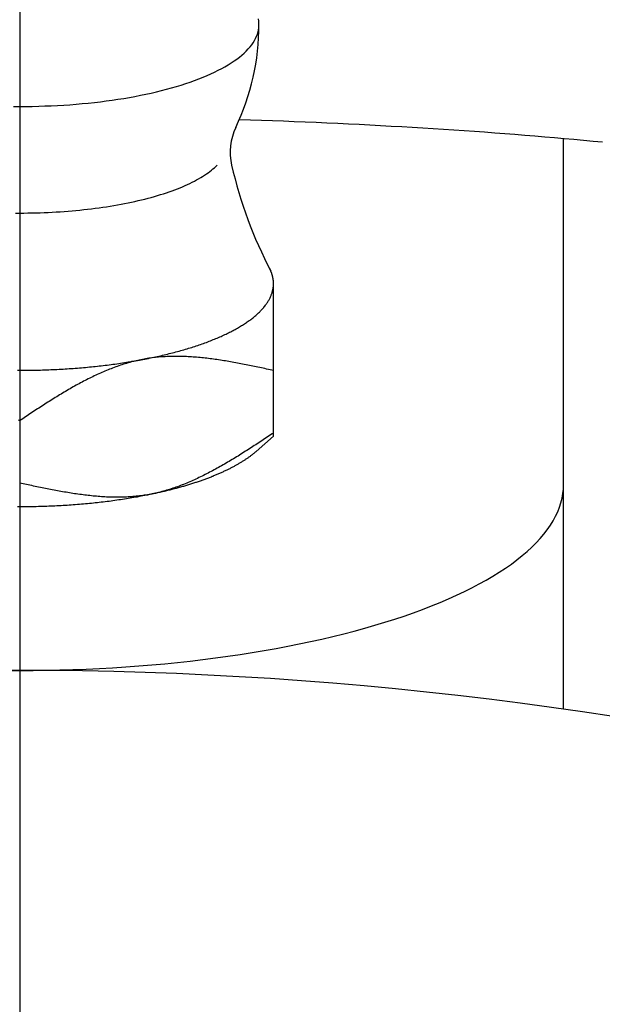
# Model space of a CAD drawing. Extents: x -93 to 207, y -93 to 207.
# Tile 6 of 11: x 0 to 8, y 48 to 62. Entities that reach past the tile are written whole.
import ezdxf

# ---------------------------------------------------------------- set-up
doc = ezdxf.new("R2010")
doc.units = 0
doc.header["$LTSCALE"] = 14
doc.linetypes.add('CENTER', pattern=[2, 1.25, -0.25, 0.25, -0.25])
doc.layers.get('0').update_dxf_attribs({"linetype": 'CONTINUOUS'})
doc.layers.add('CENTER', color=1, linetype='CENTER')

msp = doc.modelspace()

# ---------------------------------------------------------------- linework, layer by layer
for p, q in [((7.5, 52.467), (7.5, 60.336)), ((3.5, 56.232), (3.5, 58.316))]:
    msp.add_line(p, q)
at = {"linetype": 'CONTINUOUS'}
for p, q in [((0, 56.446), (0, 55.584)), ((3.26, 56.022), (3.5, 56.232))]:
    msp.add_line(p, q, dxfattribs=at)
for points in [[(-0.087, 60.78, 0), (0, 60.779, 0), (0.087, 60.78, 0), (0.174, 60.781, 0), (0.262, 60.783, 0), (0.348, 60.786, 0), (0.435, 60.789, 0), (0.521, 60.793, 0), (0.607, 60.798, 0), (0.693, 60.804, 0), (0.778, 60.811, 0), (0.863, 60.819, 0), (0.946, 60.827, 0), (1.03, 60.836, 0), (1.112, 60.845, 0), (1.194, 60.856, 0), (1.275, 60.867, 0), (1.355, 60.879, 0), (1.434, 60.891, 0), (1.512, 60.905, 0), (1.589, 60.919, 0), (1.665, 60.934, 0), (1.74, 60.949, 0), (1.813, 60.965, 0), (1.886, 60.982, 0), (1.957, 60.999, 0), (2.026, 61.017, 0), (2.094, 61.036, 0), (2.161, 61.055, 0), (2.226, 61.075, 0), (2.29, 61.095, 0), (2.352, 61.116, 0), (2.412, 61.138, 0), (2.471, 61.16, 0), (2.528, 61.182, 0), (2.583, 61.206, 0), (2.637, 61.229, 0), (2.688, 61.253, 0), (2.738, 61.278, 0), (2.786, 61.303, 0), (2.831, 61.328, 0), (2.875, 61.354, 0), (2.917, 61.38, 0), (2.957, 61.407, 0), (2.994, 61.434, 0), (3.03, 61.461, 0), (3.064, 61.488, 0), (3.095, 61.516, 0), (3.124, 61.544, 0), (3.151, 61.573, 0), (3.176, 61.601, 0), (3.199, 61.63, 0), (3.219, 61.659, 0), (3.237, 61.688, 0), (3.253, 61.718, 0), (3.266, 61.747, 0), (3.278, 61.777, 0), (3.287, 61.807, 0), (3.293, 61.836, 0), (3.298, 61.866, 0), (3.3, 61.896, 0), (3.3, 61.926, 0), (3.297, 61.956, 0), (3.292, 61.986, 0)], [(3.5, 58.337, 0), (3.5, 58.339, 0), (3.5, 58.341, 0), (3.5, 58.343, 0), (3.5, 58.345, 0), (3.5, 58.347, 0), (3.5, 58.349, 0), (3.5, 58.35, 0), (3.5, 58.352, 0), (3.5, 58.354, 0), (3.5, 58.356, 0), (3.499, 58.358, 0), (3.499, 58.36, 0), (3.499, 58.362, 0), (3.499, 58.364, 0), (3.499, 58.366, 0), (3.499, 58.368, 0), (3.499, 58.37, 0), (3.499, 58.372, 0), (3.498, 58.374, 0), (3.498, 58.376, 0), (3.498, 58.377, 0), (3.498, 58.379, 0), (3.498, 58.381, 0), (3.497, 58.383, 0), (3.497, 58.385, 0), (3.497, 58.387, 0), (3.497, 58.389, 0), (3.496, 58.391, 0), (3.496, 58.393, 0), (3.496, 58.395, 0), (3.496, 58.397, 0), (3.495, 58.398, 0), (3.495, 58.4, 0), (3.495, 58.402, 0), (3.494, 58.404, 0), (3.494, 58.406, 0), (3.494, 58.408, 0), (3.494, 58.41, 0), (3.493, 58.412, 0), (3.493, 58.414, 0), (3.492, 58.416, 0), (3.492, 58.418, 0), (3.492, 58.419, 0), (3.491, 58.422, 0), (3.491, 58.423, 0), (3.49, 58.425, 0), (3.49, 58.427, 0), (3.49, 58.429, 0), (3.489, 58.431, 0), (3.489, 58.433, 0), (3.488, 58.435, 0), (3.488, 58.437, 0), (3.487, 58.439, 0), (3.487, 58.441, 0), (3.486, 58.443, 0), (3.486, 58.444, 0), (3.485, 58.446, 0), (3.485, 58.448, 0), (3.484, 58.45, 0), (3.484, 58.452, 0), (3.483, 58.454, 0), (3.483, 58.456, 0), (3.482, 58.458, 0), (3.482, 58.46, 0), (3.481, 58.462, 0), (3.48, 58.464, 0), (3.48, 58.465, 0), (3.479, 58.467, 0), (3.479, 58.469, 0), (3.478, 58.471, 0), (3.477, 58.473, 0), (3.477, 58.475, 0), (3.476, 58.477, 0), (3.475, 58.479, 0), (3.475, 58.481, 0), (3.474, 58.483, 0), (3.473, 58.484, 0), (3.473, 58.486, 0), (3.472, 58.488, 0), (3.471, 58.49, 0), (3.471, 58.492, 0), (3.47, 58.494, 0), (3.469, 58.496, 0), (3.468, 58.498, 0), (3.468, 58.5, 0), (3.467, 58.502, 0), (3.466, 58.504, 0), (3.465, 58.505, 0), (3.464, 58.507, 0), (3.464, 58.509, 0), (3.463, 58.511, 0), (3.462, 58.513, 0), (3.461, 58.515, 0), (3.46, 58.517, 0), (3.459, 58.519, 0), (3.459, 58.521, 0), (3.458, 58.523, 0), (3.457, 58.524, 0), (3.456, 58.526, 0), (3.455, 58.528, 0), (3.454, 58.53, 0), (3.453, 58.532, 0), (3.452, 58.534, 0), (3.451, 58.536, 0), (3.451, 58.538, 0), (3.45, 58.539, 0), (3.449, 58.541, 0), (3.448, 58.543, 0), (3.447, 58.545, 0), (3.446, 58.547, 0), (3.445, 58.549, 0), (3.444, 58.551, 0), (3.443, 58.553, 0), (3.442, 58.555, 0), (3.441, 58.556, 0), (3.44, 58.558, 0), (3.439, 58.56, 0), (3.438, 58.562, 0), (3.437, 58.564, 0), (3.435, 58.566, 0), (3.434, 58.568, 0), (3.433, 58.57, 0), (3.432, 58.572, 0), (3.431, 58.574, 0), (3.43, 58.575, 0), (3.429, 58.577, 0), (3.428, 58.579, 0), (3.427, 58.581, 0)], [(1.75, 57.3, 0), (1.775, 57.305, 0), (1.799, 57.31, 0), (1.824, 57.315, 0), (1.848, 57.321, 0), (1.872, 57.326, 0), (1.897, 57.331, 0), (1.921, 57.336, 0), (1.944, 57.342, 0), (1.968, 57.347, 0), (1.992, 57.353, 0), (2.015, 57.358, 0), (2.039, 57.364, 0), (2.062, 57.37, 0), (2.085, 57.376, 0), (2.108, 57.382, 0), (2.131, 57.387, 0), (2.153, 57.393, 0), (2.176, 57.4, 0), (2.198, 57.406, 0), (2.22, 57.412, 0), (2.242, 57.418, 0), (2.264, 57.424, 0), (2.286, 57.431, 0), (2.308, 57.437, 0), (2.329, 57.444, 0), (2.35, 57.45, 0), (2.372, 57.457, 0), (2.393, 57.463, 0), (2.413, 57.47, 0), (2.434, 57.477, 0), (2.455, 57.484, 0), (2.475, 57.491, 0), (2.495, 57.498, 0), (2.515, 57.505, 0), (2.535, 57.512, 0), (2.555, 57.519, 0), (2.574, 57.526, 0), (2.593, 57.533, 0), (2.612, 57.541, 0), (2.631, 57.548, 0), (2.65, 57.555, 0), (2.669, 57.563, 0), (2.687, 57.57, 0), (2.706, 57.578, 0), (2.724, 57.585, 0), (2.741, 57.593, 0), (2.759, 57.601, 0), (2.777, 57.608, 0), (2.794, 57.616, 0), (2.811, 57.624, 0), (2.828, 57.632, 0), (2.845, 57.64, 0), (2.862, 57.648, 0), (2.878, 57.656, 0), (2.894, 57.664, 0), (2.91, 57.672, 0), (2.926, 57.68, 0), (2.942, 57.688, 0), (2.957, 57.697, 0), (2.972, 57.705, 0), (2.987, 57.713, 0), (3.002, 57.722, 0), (3.017, 57.73, 0), (3.031, 57.739, 0), (3.045, 57.747, 0), (3.059, 57.756, 0), (3.073, 57.764, 0), (3.087, 57.773, 0), (3.1, 57.782, 0), (3.113, 57.79, 0), (3.126, 57.799, 0), (3.139, 57.808, 0), (3.152, 57.816, 0), (3.164, 57.825, 0), (3.176, 57.834, 0), (3.188, 57.843, 0), (3.2, 57.852, 0), (3.211, 57.861, 0), (3.223, 57.87, 0), (3.234, 57.879, 0), (3.244, 57.888, 0), (3.255, 57.897, 0), (3.265, 57.906, 0), (3.276, 57.915, 0), (3.286, 57.925, 0), (3.295, 57.934, 0), (3.305, 57.943, 0), (3.314, 57.952, 0), (3.323, 57.962, 0), (3.332, 57.971, 0), (3.341, 57.98, 0), (3.349, 57.99, 0), (3.357, 57.999, 0), (3.365, 58.008, 0), (3.373, 58.018, 0), (3.381, 58.027, 0), (3.388, 58.037, 0), (3.395, 58.046, 0), (3.402, 58.056, 0), (3.409, 58.065, 0), (3.415, 58.075, 0), (3.421, 58.084, 0), (3.427, 58.094, 0), (3.433, 58.104, 0), (3.438, 58.113, 0), (3.443, 58.123, 0), (3.448, 58.132, 0), (3.453, 58.142, 0), (3.458, 58.152, 0), (3.462, 58.161, 0), (3.466, 58.171, 0), (3.47, 58.181, 0), (3.474, 58.191, 0), (3.477, 58.2, 0), (3.48, 58.21, 0), (3.483, 58.22, 0), (3.486, 58.23, 0), (3.488, 58.239, 0), (3.491, 58.249, 0), (3.493, 58.259, 0), (3.494, 58.269, 0), (3.496, 58.278, 0), (3.497, 58.288, 0), (3.498, 58.298, 0), (3.499, 58.308, 0), (3.5, 58.318, 0), (3.5, 58.327, 0), (3.5, 58.337, 0)], [(-0.029, 57.14, 0), (0, 57.14, 0), (0.029, 57.14, 0), (0.057, 57.14, 0), (0.086, 57.14, 0), (0.115, 57.141, 0), (0.143, 57.141, 0), (0.172, 57.142, 0), (0.2, 57.142, 0), (0.229, 57.143, 0), (0.257, 57.143, 0), (0.286, 57.144, 0), (0.315, 57.145, 0), (0.343, 57.146, 0), (0.372, 57.147, 0), (0.4, 57.148, 0), (0.428, 57.149, 0), (0.457, 57.15, 0), (0.485, 57.152, 0), (0.514, 57.153, 0), (0.542, 57.154, 0), (0.57, 57.156, 0), (0.598, 57.158, 0), (0.627, 57.159, 0), (0.655, 57.161, 0), (0.683, 57.163, 0), (0.711, 57.165, 0), (0.739, 57.167, 0), (0.767, 57.169, 0), (0.795, 57.171, 0), (0.823, 57.174, 0), (0.85, 57.176, 0), (0.878, 57.178, 0), (0.906, 57.181, 0), (0.933, 57.183, 0), (0.961, 57.186, 0), (0.989, 57.189, 0), (1.016, 57.192, 0), (1.043, 57.194, 0), (1.071, 57.197, 0), (1.098, 57.2, 0), (1.125, 57.204, 0), (1.152, 57.207, 0), (1.179, 57.21, 0), (1.206, 57.213, 0), (1.233, 57.217, 0), (1.26, 57.22, 0), (1.286, 57.224, 0), (1.313, 57.227, 0), (1.339, 57.231, 0), (1.366, 57.235, 0), (1.392, 57.239, 0), (1.418, 57.243, 0), (1.444, 57.247, 0), (1.471, 57.251, 0), (1.496, 57.255, 0), (1.522, 57.259, 0), (1.548, 57.264, 0), (1.574, 57.268, 0), (1.599, 57.272, 0), (1.625, 57.277, 0), (1.65, 57.281, 0), (1.675, 57.286, 0), (1.7, 57.291, 0), (1.725, 57.295, 0), (1.75, 57.3, 0)], [(1.75, 55.421, 0), (1.766, 55.424, 0), (1.782, 55.427, 0), (1.798, 55.431, 0), (1.814, 55.434, 0), (1.829, 55.437, 0), (1.845, 55.441, 0), (1.861, 55.444, 0), (1.876, 55.447, 0), (1.892, 55.451, 0), (1.907, 55.454, 0), (1.923, 55.457, 0), (1.938, 55.461, 0), (1.953, 55.464, 0), (1.969, 55.468, 0), (1.984, 55.471, 0), (1.999, 55.475, 0), (2.014, 55.479, 0), (2.029, 55.482, 0), (2.044, 55.486, 0), (2.059, 55.49, 0), (2.074, 55.493, 0), (2.089, 55.497, 0), (2.104, 55.501, 0), (2.118, 55.505, 0), (2.133, 55.509, 0), (2.148, 55.513, 0), (2.162, 55.516, 0), (2.177, 55.52, 0), (2.191, 55.524, 0), (2.205, 55.528, 0), (2.22, 55.532, 0), (2.234, 55.536, 0), (2.248, 55.54, 0), (2.262, 55.544, 0), (2.276, 55.548, 0), (2.29, 55.553, 0), (2.304, 55.557, 0), (2.318, 55.561, 0), (2.332, 55.565, 0), (2.346, 55.569, 0), (2.359, 55.574, 0), (2.373, 55.578, 0), (2.386, 55.582, 0), (2.4, 55.586, 0), (2.413, 55.591, 0), (2.427, 55.595, 0), (2.44, 55.599, 0), (2.453, 55.604, 0), (2.466, 55.608, 0), (2.479, 55.613, 0), (2.492, 55.617, 0), (2.505, 55.622, 0), (2.518, 55.626, 0), (2.531, 55.631, 0), (2.543, 55.635, 0), (2.556, 55.64, 0), (2.569, 55.645, 0), (2.581, 55.649, 0), (2.594, 55.654, 0), (2.606, 55.659, 0), (2.618, 55.663, 0), (2.63, 55.668, 0), (2.643, 55.673, 0), (2.655, 55.678, 0), (2.667, 55.682, 0), (2.678, 55.687, 0), (2.69, 55.692, 0), (2.702, 55.697, 0), (2.714, 55.702, 0), (2.725, 55.707, 0), (2.737, 55.712, 0), (2.748, 55.717, 0), (2.76, 55.721, 0), (2.771, 55.727, 0), (2.782, 55.731, 0), (2.793, 55.736, 0), (2.805, 55.742, 0), (2.816, 55.747, 0), (2.826, 55.752, 0), (2.837, 55.757, 0), (2.848, 55.762, 0), (2.859, 55.767, 0), (2.869, 55.772, 0), (2.88, 55.777, 0), (2.89, 55.783, 0), (2.901, 55.788, 0), (2.911, 55.793, 0), (2.921, 55.798, 0), (2.931, 55.804, 0), (2.941, 55.809, 0), (2.951, 55.814, 0), (2.961, 55.819, 0), (2.971, 55.825, 0), (2.981, 55.83, 0), (2.99, 55.836, 0), (3, 55.841, 0), (3.009, 55.846, 0), (3.019, 55.852, 0), (3.028, 55.857, 0), (3.037, 55.863, 0), (3.046, 55.868, 0), (3.055, 55.874, 0), (3.064, 55.879, 0), (3.073, 55.885, 0), (3.082, 55.89, 0), (3.091, 55.896, 0), (3.099, 55.901, 0), (3.108, 55.907, 0), (3.116, 55.913, 0), (3.125, 55.918, 0), (3.133, 55.924, 0), (3.141, 55.93, 0), (3.149, 55.935, 0), (3.157, 55.941, 0), (3.165, 55.947, 0), (3.173, 55.952, 0), (3.181, 55.958, 0), (3.188, 55.964, 0), (3.196, 55.97, 0), (3.203, 55.975, 0), (3.211, 55.981, 0), (3.218, 55.987, 0), (3.225, 55.993, 0), (3.232, 55.999, 0), (3.239, 56.004, 0), (3.246, 56.01, 0), (3.253, 56.016, 0), (3.26, 56.022, 0)], [(-0.029, 55.261, 0), (0, 55.261, 0), (0.029, 55.261, 0), (0.057, 55.261, 0), (0.086, 55.261, 0), (0.115, 55.261, 0), (0.143, 55.262, 0), (0.172, 55.262, 0), (0.2, 55.263, 0), (0.229, 55.263, 0), (0.257, 55.264, 0), (0.286, 55.265, 0), (0.315, 55.266, 0), (0.343, 55.266, 0), (0.372, 55.267, 0), (0.4, 55.269, 0), (0.428, 55.27, 0), (0.457, 55.271, 0), (0.485, 55.272, 0), (0.514, 55.274, 0), (0.542, 55.275, 0), (0.57, 55.277, 0), (0.598, 55.278, 0), (0.627, 55.28, 0), (0.655, 55.282, 0), (0.683, 55.284, 0), (0.711, 55.286, 0), (0.739, 55.288, 0), (0.767, 55.29, 0), (0.795, 55.292, 0), (0.823, 55.294, 0), (0.85, 55.297, 0), (0.878, 55.299, 0), (0.906, 55.301, 0), (0.933, 55.304, 0), (0.961, 55.307, 0), (0.989, 55.309, 0), (1.016, 55.312, 0), (1.043, 55.315, 0), (1.071, 55.318, 0), (1.098, 55.321, 0), (1.125, 55.324, 0), (1.152, 55.327, 0), (1.179, 55.331, 0), (1.206, 55.334, 0), (1.233, 55.337, 0), (1.26, 55.341, 0), (1.286, 55.344, 0), (1.313, 55.348, 0), (1.339, 55.352, 0), (1.366, 55.356, 0), (1.392, 55.359, 0), (1.418, 55.363, 0), (1.444, 55.367, 0), (1.471, 55.371, 0), (1.496, 55.376, 0), (1.522, 55.38, 0), (1.548, 55.384, 0), (1.574, 55.389, 0), (1.599, 55.393, 0), (1.625, 55.397, 0), (1.65, 55.402, 0), (1.675, 55.407, 0), (1.7, 55.411, 0), (1.725, 55.416, 0), (1.75, 55.421, 0)]]:
    msp.add_polyline3d(points, dxfattribs=at)
for points in [[(8.038, 60.285, 0), (7.907, 60.298, 0), (7.776, 60.31, 0), (7.643, 60.323, 0), (7.51, 60.335, 0), (7.375, 60.346, 0), (7.24, 60.358, 0), (7.104, 60.369, 0), (6.967, 60.381, 0), (6.83, 60.392, 0), (6.691, 60.402, 0), (6.552, 60.413, 0), (6.412, 60.423, 0), (6.272, 60.433, 0), (6.131, 60.443, 0), (5.989, 60.453, 0), (5.846, 60.462, 0), (5.703, 60.471, 0), (5.559, 60.48, 0), (5.414, 60.489, 0), (5.269, 60.497, 0), (5.123, 60.505, 0), (4.976, 60.514, 0), (4.83, 60.521, 0), (4.682, 60.529, 0), (4.534, 60.536, 0), (4.385, 60.543, 0), (4.236, 60.55, 0), (4.087, 60.557, 0), (3.937, 60.563, 0), (3.786, 60.569, 0), (3.636, 60.575, 0), (3.484, 60.581, 0), (3.333, 60.586, 0), (3.181, 60.591, 0), (3.028, 60.596, 0)], [(-0.056, 59.309, 0), (0, 59.309, 0), (0.056, 59.309, 0), (0.112, 59.31, 0), (0.168, 59.311, 0), (0.224, 59.312, 0), (0.28, 59.314, 0), (0.336, 59.316, 0), (0.392, 59.318, 0), (0.447, 59.321, 0), (0.503, 59.324, 0), (0.558, 59.328, 0), (0.613, 59.331, 0), (0.668, 59.336, 0), (0.722, 59.34, 0), (0.776, 59.345, 0), (0.83, 59.35, 0), (0.884, 59.356, 0), (0.937, 59.362, 0), (0.99, 59.368, 0), (1.042, 59.375, 0), (1.094, 59.382, 0), (1.146, 59.389, 0), (1.197, 59.397, 0), (1.248, 59.405, 0), (1.298, 59.413, 0), (1.348, 59.422, 0), (1.398, 59.431, 0), (1.446, 59.44, 0), (1.494, 59.45, 0), (1.542, 59.46, 0), (1.589, 59.47, 0), (1.635, 59.481, 0), (1.681, 59.492, 0), (1.726, 59.503, 0), (1.771, 59.514, 0), (1.815, 59.526, 0), (1.858, 59.538, 0), (1.9, 59.55, 0), (1.942, 59.563, 0), (1.983, 59.576, 0), (2.023, 59.589, 0), (2.062, 59.602, 0), (2.101, 59.616, 0), (2.138, 59.63, 0), (2.175, 59.644, 0), (2.211, 59.659, 0), (2.247, 59.673, 0), (2.281, 59.688, 0), (2.314, 59.703, 0), (2.347, 59.718, 0), (2.379, 59.734, 0), (2.41, 59.75, 0), (2.439, 59.766, 0), (2.468, 59.782, 0), (2.496, 59.798, 0), (2.523, 59.814, 0), (2.549, 59.831, 0), (2.574, 59.848, 0), (2.599, 59.865, 0), (2.622, 59.882, 0), (2.644, 59.899, 0), (2.665, 59.917, 0), (2.685, 59.934, 0), (2.704, 59.952, 0), (2.722, 59.97, 0)], [(3.5, 57.137, 0), (3.476, 57.142, 0), (3.453, 57.147, 0), (3.429, 57.153, 0), (3.405, 57.158, 0), (3.381, 57.163, 0), (3.358, 57.168, 0), (3.334, 57.173, 0), (3.31, 57.178, 0), (3.286, 57.183, 0), (3.263, 57.188, 0), (3.239, 57.193, 0), (3.215, 57.197, 0), (3.192, 57.202, 0), (3.168, 57.207, 0), (3.144, 57.212, 0), (3.121, 57.217, 0), (3.097, 57.221, 0), (3.073, 57.226, 0), (3.05, 57.231, 0), (3.026, 57.235, 0), (3.002, 57.239, 0), (2.979, 57.244, 0), (2.955, 57.248, 0), (2.932, 57.252, 0), (2.908, 57.257, 0), (2.884, 57.261, 0), (2.861, 57.265, 0), (2.837, 57.269, 0), (2.814, 57.273, 0), (2.79, 57.276, 0), (2.767, 57.28, 0), (2.743, 57.283, 0), (2.72, 57.287, 0), (2.697, 57.29, 0), (2.673, 57.294, 0), (2.65, 57.297, 0), (2.626, 57.3, 0), (2.603, 57.303, 0), (2.58, 57.306, 0), (2.557, 57.308, 0), (2.533, 57.311, 0), (2.51, 57.313, 0), (2.487, 57.316, 0), (2.464, 57.318, 0), (2.44, 57.32, 0), (2.417, 57.322, 0), (2.394, 57.323, 0), (2.371, 57.325, 0), (2.348, 57.326, 0), (2.325, 57.328, 0), (2.302, 57.329, 0), (2.279, 57.33, 0), (2.256, 57.331, 0), (2.233, 57.331, 0), (2.21, 57.332, 0), (2.187, 57.332, 0), (2.164, 57.332, 0), (2.142, 57.332, 0), (2.119, 57.332, 0), (2.096, 57.332, 0), (2.073, 57.331, 0), (2.051, 57.33, 0), (2.028, 57.33, 0), (2.006, 57.328, 0), (1.983, 57.327, 0), (1.96, 57.325, 0), (1.938, 57.324, 0), (1.915, 57.322, 0), (1.893, 57.32, 0), (1.871, 57.317, 0), (1.848, 57.315, 0), (1.826, 57.312, 0), (1.804, 57.309, 0), (1.782, 57.306, 0), (1.759, 57.302, 0), (1.737, 57.298, 0), (1.715, 57.294, 0), (1.693, 57.29, 0), (1.671, 57.286, 0), (1.649, 57.281, 0), (1.627, 57.276, 0), (1.605, 57.271, 0), (1.584, 57.266, 0), (1.562, 57.26, 0), (1.54, 57.255, 0), (1.518, 57.249, 0), (1.497, 57.242, 0), (1.475, 57.236, 0), (1.453, 57.23, 0), (1.432, 57.223, 0), (1.41, 57.216, 0), (1.389, 57.209, 0), (1.367, 57.202, 0), (1.346, 57.194, 0), (1.324, 57.187, 0), (1.303, 57.179, 0), (1.282, 57.171, 0), (1.26, 57.162, 0), (1.239, 57.154, 0), (1.218, 57.145, 0), (1.197, 57.137, 0), (1.175, 57.128, 0), (1.154, 57.119, 0), (1.133, 57.11, 0), (1.112, 57.1, 0), (1.091, 57.091, 0), (1.07, 57.081, 0), (1.049, 57.072, 0), (1.028, 57.062, 0), (1.007, 57.052, 0), (0.986, 57.041, 0), (0.965, 57.031, 0), (0.944, 57.021, 0), (0.923, 57.01, 0), (0.902, 56.999, 0), (0.882, 56.989, 0), (0.861, 56.978, 0), (0.84, 56.967, 0), (0.819, 56.955, 0), (0.799, 56.944, 0), (0.778, 56.933, 0), (0.757, 56.921, 0), (0.736, 56.91, 0), (0.716, 56.898, 0), (0.695, 56.886, 0), (0.674, 56.874, 0), (0.654, 56.862, 0), (0.633, 56.85, 0), (0.613, 56.838, 0), (0.592, 56.826, 0), (0.572, 56.813, 0), (0.551, 56.801, 0), (0.53, 56.788, 0), (0.51, 56.776, 0), (0.489, 56.763, 0), (0.469, 56.75, 0), (0.449, 56.738, 0), (0.428, 56.725, 0), (0.408, 56.712, 0), (0.387, 56.699, 0), (0.367, 56.686, 0), (0.346, 56.673, 0), (0.326, 56.66, 0), (0.305, 56.647, 0), (0.285, 56.633, 0), (0.265, 56.62, 0), (0.244, 56.607, 0), (0.224, 56.594, 0), (0.204, 56.58, 0), (0.183, 56.567, 0), (0.163, 56.554, 0), (0.142, 56.54, 0), (0.122, 56.527, 0), (0.102, 56.513, 0), (0.081, 56.5, 0), (0.061, 56.486, 0), (0.041, 56.473, 0), (0.02, 56.459, 0), (0, 56.446, 0)], [(-0.02, 56.459, 0), (0, 56.446, 0)], [(3.5, 56.275, 0), (3.48, 56.262, 0), (3.459, 56.248, 0), (3.439, 56.235, 0), (3.419, 56.221, 0), (3.398, 56.208, 0), (3.378, 56.195, 0), (3.358, 56.181, 0), (3.337, 56.168, 0), (3.317, 56.154, 0), (3.296, 56.141, 0), (3.276, 56.128, 0), (3.256, 56.114, 0), (3.235, 56.101, 0), (3.215, 56.088, 0), (3.195, 56.075, 0), (3.174, 56.062, 0), (3.154, 56.048, 0), (3.133, 56.035, 0), (3.113, 56.023, 0), (3.092, 56.01, 0), (3.072, 55.997, 0), (3.051, 55.984, 0), (3.031, 55.971, 0), (3.011, 55.958, 0), (2.99, 55.946, 0), (2.97, 55.933, 0), (2.949, 55.921, 0), (2.928, 55.908, 0), (2.908, 55.896, 0), (2.887, 55.884, 0), (2.867, 55.871, 0), (2.846, 55.859, 0), (2.826, 55.847, 0), (2.805, 55.835, 0), (2.784, 55.824, 0), (2.764, 55.812, 0), (2.743, 55.8, 0), (2.722, 55.789, 0), (2.701, 55.777, 0), (2.681, 55.766, 0), (2.66, 55.755, 0), (2.639, 55.744, 0), (2.618, 55.733, 0), (2.598, 55.722, 0), (2.577, 55.711, 0), (2.556, 55.701, 0), (2.535, 55.69, 0), (2.514, 55.68, 0), (2.493, 55.67, 0), (2.472, 55.66, 0), (2.451, 55.65, 0), (2.43, 55.64, 0), (2.409, 55.63, 0), (2.388, 55.621, 0), (2.367, 55.612, 0), (2.346, 55.602, 0), (2.325, 55.593, 0), (2.303, 55.585, 0), (2.282, 55.576, 0), (2.261, 55.567, 0), (2.24, 55.559, 0), (2.218, 55.551, 0), (2.197, 55.543, 0), (2.176, 55.535, 0), (2.154, 55.527, 0), (2.133, 55.52, 0), (2.111, 55.513, 0), (2.09, 55.505, 0), (2.068, 55.498, 0), (2.047, 55.492, 0), (2.025, 55.485, 0), (2.003, 55.479, 0), (1.982, 55.473, 0), (1.96, 55.467, 0), (1.938, 55.461, 0), (1.916, 55.456, 0), (1.895, 55.45, 0), (1.873, 55.445, 0), (1.851, 55.44, 0), (1.829, 55.436, 0), (1.807, 55.431, 0), (1.785, 55.427, 0), (1.763, 55.423, 0), (1.741, 55.419, 0), (1.718, 55.416, 0), (1.696, 55.413, 0), (1.674, 55.41, 0), (1.652, 55.407, 0), (1.629, 55.404, 0), (1.607, 55.402, 0), (1.585, 55.4, 0), (1.562, 55.398, 0), (1.54, 55.396, 0), (1.517, 55.394, 0), (1.494, 55.393, 0), (1.472, 55.392, 0), (1.449, 55.391, 0), (1.427, 55.39, 0), (1.404, 55.39, 0), (1.381, 55.389, 0), (1.358, 55.389, 0), (1.336, 55.389, 0), (1.313, 55.389, 0), (1.29, 55.39, 0), (1.267, 55.39, 0), (1.244, 55.391, 0), (1.221, 55.392, 0), (1.198, 55.392, 0), (1.175, 55.394, 0), (1.152, 55.395, 0), (1.129, 55.397, 0), (1.106, 55.398, 0), (1.083, 55.4, 0), (1.06, 55.402, 0), (1.036, 55.404, 0), (1.013, 55.406, 0), (0.99, 55.408, 0), (0.967, 55.411, 0), (0.943, 55.413, 0), (0.92, 55.416, 0), (0.897, 55.419, 0), (0.874, 55.422, 0), (0.85, 55.425, 0), (0.827, 55.428, 0), (0.803, 55.431, 0), (0.78, 55.434, 0), (0.757, 55.438, 0), (0.733, 55.441, 0), (0.71, 55.445, 0), (0.686, 55.449, 0), (0.663, 55.453, 0), (0.639, 55.457, 0), (0.616, 55.461, 0), (0.592, 55.465, 0), (0.568, 55.469, 0), (0.545, 55.473, 0), (0.521, 55.477, 0), (0.498, 55.482, 0), (0.474, 55.486, 0), (0.45, 55.491, 0), (0.427, 55.495, 0), (0.403, 55.5, 0), (0.379, 55.505, 0), (0.356, 55.51, 0), (0.332, 55.514, 0), (0.308, 55.519, 0), (0.285, 55.524, 0), (0.261, 55.529, 0), (0.237, 55.534, 0), (0.214, 55.539, 0), (0.19, 55.544, 0), (0.166, 55.549, 0), (0.142, 55.554, 0), (0.119, 55.559, 0), (0.095, 55.564, 0), (0.071, 55.569, 0), (0.047, 55.574, 0), (0.024, 55.579, 0), (0, 55.584, 0)], [(-0.184, 53.001, 0), (0, 53, 0), (0.184, 53.001, 0), (0.368, 53.003, 0), (0.552, 53.007, 0), (0.735, 53.012, 0), (0.918, 53.019, 0), (1.1, 53.028, 0), (1.282, 53.038, 0), (1.463, 53.049, 0), (1.643, 53.062, 0), (1.822, 53.077, 0), (2, 53.093, 0), (2.177, 53.111, 0), (2.353, 53.13, 0), (2.527, 53.15, 0), (2.699, 53.172, 0), (2.87, 53.195, 0), (3.039, 53.22, 0), (3.207, 53.246, 0), (3.372, 53.274, 0), (3.535, 53.303, 0), (3.697, 53.333, 0), (3.856, 53.365, 0), (4.012, 53.398, 0), (4.167, 53.432, 0), (4.319, 53.468, 0), (4.468, 53.505, 0), (4.614, 53.543, 0), (4.758, 53.582, 0), (4.899, 53.623, 0), (5.037, 53.664, 0), (5.172, 53.707, 0), (5.303, 53.751, 0), (5.432, 53.796, 0), (5.557, 53.843, 0), (5.679, 53.89, 0), (5.798, 53.938, 0), (5.913, 53.987, 0), (6.024, 54.037, 0), (6.132, 54.088, 0), (6.236, 54.14, 0), (6.336, 54.193, 0), (6.433, 54.246, 0), (6.526, 54.301, 0), (6.614, 54.356, 0), (6.699, 54.412, 0), (6.78, 54.468, 0), (6.857, 54.526, 0), (6.929, 54.584, 0), (6.997, 54.642, 0), (7.062, 54.701, 0), (7.121, 54.761, 0), (7.177, 54.821, 0), (7.228, 54.881, 0), (7.275, 54.942, 0), (7.318, 55.003, 0), (7.356, 55.065, 0), (7.39, 55.127, 0), (7.419, 55.189, 0), (7.444, 55.251, 0), (7.464, 55.314, 0), (7.48, 55.376, 0), (7.491, 55.439, 0), (7.498, 55.502, 0), (7.5, 55.565, 0)]]:
    msp.add_polyline3d(points)
msp.add_circle((0, 0), 82.5)
msp.add_arc((0, 61.908), 3.3, 334.5757, 0, dxfattribs=at)
for centre, radius, start, end in [((3.703, 60.148), 0.8, 154.5757, 192.862), ((8.772, 61.305), 6, 192.862, 207.7602), ((0, 0), 53, 59.7568, 120.2432)]:
    msp.add_arc(centre, radius, start, end)
at = {"layer": 'CENTER'}
msp.add_line((0, 92.5), (0, -92.5), dxfattribs=at)

doc.saveas('drawing.dxf')
